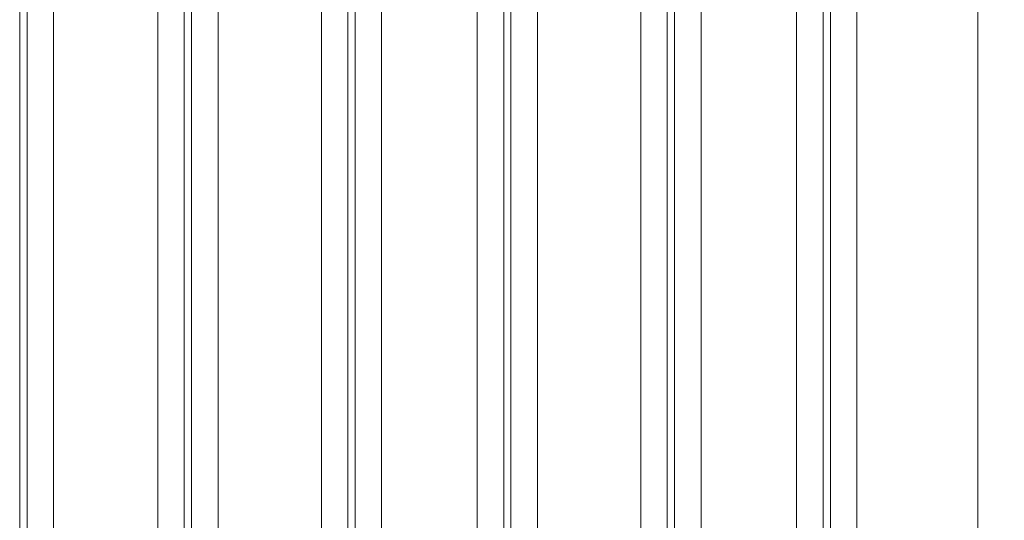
# Model space of a CAD drawing. Header units: millimetres. Extents: x 5 to 415, y 5 to 292.
# Tile 110 of 197: x 307.33 to 318.47, y 161.35 to 167.01. Entities that reach past the tile are written whole.
import ezdxf

# ---------------------------------------------------------------- set-up
doc = ezdxf.new("R2010")
doc.units = ezdxf.units.MM
doc.layers.add('Sichtbar schmal (ISO)', color=7, linetype='Continuous', lineweight=18)
doc.layers.add('Symbol (ISO)', color=7, linetype='Continuous', lineweight=25)
doc.styles.add('Notiztext (ISO)', font='isocpeur.ttf')
doc.dimstyles.new('Standard - Methode 1b (ISO)$7', dxfattribs={"dimtxt": 3.5, "dimasz": 2.5, "dimexe": 2, "dimexo": 0, "dimgap": 0.762, "dimtad": 1, "dimtoh": 1, "dimdsep": 46, "dimtxsty": 'Notiztext (ISO)', "dimcen": 0.09, "dimdle": 10, "dimclrd": 256, "dimclre": 256, "dimclrt": 256, "dimazin": 2, "dimtfac": 1, "dimtmove": 0, "dimatfit": 3, "dimfxl": 1, "dimtolj": 1, "dimlwd": -1, "dimlwe": -1, "dimarcsym": 0})

msp = doc.modelspace()

# ---------------------------------------------------------------- linework, layer by layer
at = {"layer": 'Sichtbar schmal (ISO)'}
for p, q in [((309.57229098, 151.1083369), (309.57229, 172.09147548)), ((310.74247599, 151.10816268), (310.74247662, 172.09147563)), ((313.1852386, 151.10780454), (313.18524033, 172.09147545)), ((314.35542719, 172.09147563), (314.35542922, 151.10765892)), ((316.79818906, 151.10742394), (316.79819091, 172.09147545)), ((318.16837962, 151.10732845), (318.16837776, 172.09147563)), ((307.32838484, 171.67579884), (307.32838459, 151.52517054)), ((309.2734315, 151.52507635), (309.27343124, 171.67579763)), ((311.04133541, 171.67579884), (311.04133516, 151.52473052)), ((312.88638207, 151.5246192), (312.88638181, 171.67579763)), ((314.65428598, 171.67579884), (314.65428573, 151.52433573)), ((316.49933264, 151.52427199), (316.49933238, 171.67579763)), ((307.41119978, 152.13619591), (307.4111998, 171.09415075)), ((307.71005821, 152.13619591), (307.7100582, 171.09415067)), ((308.89175805, 171.09415067), (308.89175783, 152.13615958)), ((309.1906162, 171.09414978), (309.19061621, 152.13615937)), ((311.12415035, 152.13583249), (311.12415037, 171.09415075)), ((311.42300878, 152.1358325), (311.42300877, 171.09415067)), ((312.50470862, 171.09415067), (312.5047084, 152.1357746)), ((312.80356677, 171.09414979), (312.80356679, 152.13577448)), ((314.73710092, 152.13551314), (314.73710094, 171.09415075)), ((315.03595935, 152.13551315), (315.03595934, 171.09415067)), ((316.11765919, 171.09415067), (316.11765897, 152.13549823)), ((316.41651734, 171.09414978), (316.41651735, 152.13549802))]:
    msp.add_line(p, q, dxfattribs=at)

# ---------------------------------------------------------------- leaders
at = {"layer": 'Symbol (ISO)', "annotation_type": 0, "has_hookline": 1, "hookline_direction": 0, "text_width": 21.3467799}
msp.add_leader([(291.60208173, 163.69660776), (304.013952, 189.68304734), (306.513952, 189.68304734)], dimstyle='Standard - Methode 1b (ISO)$7', override={"dimtad": 0}, dxfattribs=at)

doc.saveas('drawing.dxf')
